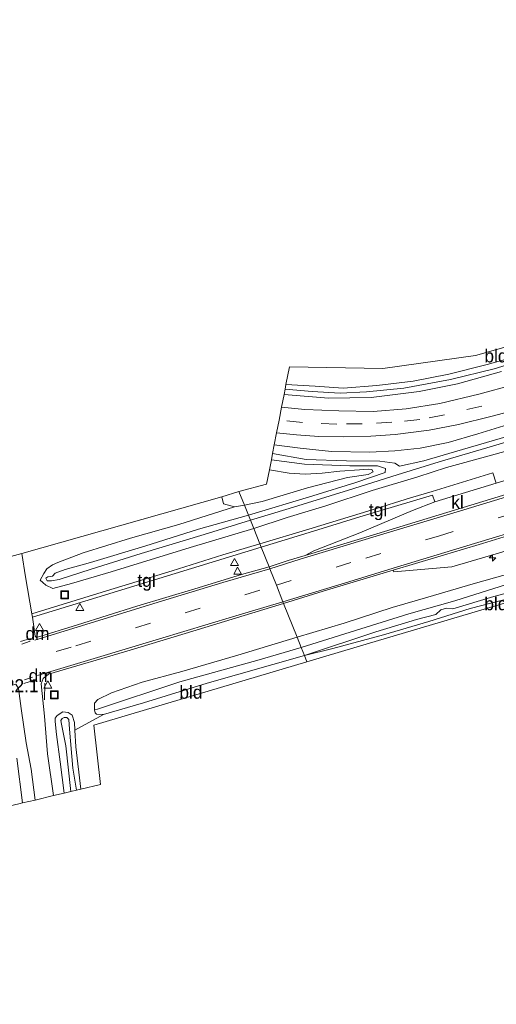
# Model space of a CAD drawing. Header units: metres. Extents: x 232248 to 233905, y 443105 to 443956.
# Tile 16 of 18: x 233491 to 233583, y 443750 to 443940. Entities that reach past the tile are written whole.
import ezdxf
from ezdxf.enums import TextEntityAlignment as Align

# ---------------------------------------------------------------- set-up
doc = ezdxf.new("R2010")
doc.units = ezdxf.units.M
doc.linetypes.add('39strp', pattern=[12, 3, -9])
for name, color, linetype, lineweight in [('as-bs-kilometr', 1, 'Continuous', 18), ('gw-bs-bodemwatergang', 8, 'Continuous', 18), ('gw-bs-insteekwatergang', 8, 'Continuous', 18), ('kd-bs-opnamedtmgrens', 173, 'Continuous', 18), ('mk-bs-39streep 0.15', 8, '39strp', 18), ('mk-bs-haaientd', 8, 'haaitd', 18), ('mk-bs-streep 0.15', 8, 'Continuous', 18), ('og-b5-grond_ingericht', 8, 'Continuous', 18), ('og-bs-hulpgeometrie', 53, 'Continuous', 18), ('og-bs-terreinafscheiding', 253, 'Continuous', 18), ('vh-b5-verh_soort', 8, 'Continuous', 18), ('wh-bs-greppel', 8, 'greppel', 18), ('wh-bs-put', 8, 'Continuous', 18), ('wh-bs-waterlijn', 8, 'Continuous', 18), ('wm-bs-schrikhek', 8, 'Continuous', 18), ('wm-bs-verkeersbord', 8, 'Continuous', 18)]:
    doc.layers.add(name, color=color, linetype=linetype, lineweight=lineweight)
doc.styles.add('rtw_iso', font='iso-rtw.shx')
doc.linetypes.add('greppel', pattern='A,25.5,-0.01,[14,RTW.shx,S=1,R=0,X=0,Y=0],1,[14,RTW.shx,S=1,R=0,X=0,Y=0],1,[14,RTW.shx,S=1,R=0,X=0,Y=0],1,[14,RTW.shx,S=1,R=0,X=0,Y=0],1,[14,RTW.shx,S=1,R=0,X=0,Y=0],0.5,-0.01', length=30.02)
doc.linetypes.add('haaitd', pattern='A,0,-0.25,[25,RTW.shx,S=0.1,R=180,X=0,Y=0],-0.75', length=1)

# ---------------------------------------------------------------- blocks, each defined once
blk = doc.blocks.new('dtbattr-l')
at = {"style": 'rtw_iso'}
blk.add_attdef('TAG', (0, 0), '', height=2.5, dxfattribs=at)
blk = doc.blocks.new('dtbattr')
at = {"style": 'rtw_iso'}
blk.add_attdef('TAG', (0.59, 0.87), '', height=2.5, dxfattribs=at)
blk = doc.blocks.new('hecto')
for p, q in [((0, 0.625), (-0.625, 0)), ((0, -0.625), (0, 0.625)), ((-0.625, 0), (0.625, 0)), ((0.625, 0), (0, -0.625))]:
    blk.add_line(p, q)
blk = doc.blocks.new('verkeersbord')
for p, q in [((0, 0.75), (-0.75, -0.625)), ((0.75, -0.625), (0, 0.75)), ((-0.75, -0.625), (0.75, -0.625))]:
    blk.add_line(p, q)
blk = doc.blocks.new('put')
for p, q in [((0.75, 0.75), (-0.75, 0.75)), ((-0.75, 0.75), (-0.75, -0.75)), ((0.75, -0.75), (0.75, 0.75)), ((-0.75, -0.75), (0.75, -0.75))]:
    blk.add_line(p, q)
blk.add_lwpolyline([(-0.625, 0.625), (0.625, 0.625), (0.625, -0.625), (-0.625, -0.625)], close=True)
blk = doc.blocks.new('dtbattr-r')
at = {"style": 'rtw_iso'}
blk.add_attdef('TAG', text='', height=2.5, dxfattribs=at).set_placement((0, 0), align=Align.MIDDLE_CENTER)

msp = doc.modelspace()

# ---------------------------------------------------------------- linework, layer by layer
at = {"layer": 'gw-bs-bodemwatergang'}
for points in [[(233564.31, 443853.63, 18.69), (233569.04, 443854.64, 18.69), (233576.48, 443856.81, 18.69), (233586.81, 443859.84, 18.69), (233594.88, 443862.45, 18.69), (233597.06, 443863.11, 18.54)], [(233597.53, 443862.05, 18.54), (233589.83, 443859.78, 18.54), (233582.24, 443857.48, 18.65), (233571.94, 443854.43, 18.68), (233563.89, 443851.95, 18.71), (233554.49, 443849.01, 18.75), (233543.1, 443845.5, 18.79), (233535.63, 443843.23, 18.78)], [(233539.9, 443856.07, 18.89), (233546.35, 443854.93, 18.89), (233554.11, 443854.63, 18.89), (233560.54, 443854.59, 18.77), (233563.4, 443854.21, 18.77), (233564.31, 443853.63, 18.69)], [(233561.57, 443852.38, 18.69), (233561.61, 443853.17, 18.73), (233560.11, 443853.71, 18.77), (233554.78, 443853.68, 18.77), (233546.03, 443854.03, 18.89), (233539.66, 443854.86, 18.89)], [(233535.26, 443844.16, 18.69), (233547.62, 443847.94, 18.69), (233555.9, 443850.49, 18.69), (233561.57, 443852.38, 18.69)], [(233535.26, 443844.16, 18.69), (233525.62, 443841.48, 18.69), (233515.31, 443838.2, 18.69), (233504.86, 443835.1, 18.69), (233499.96, 443833.76, 18.69), (233498.02, 443833.04, 18.69), (233497.52, 443832.47, 18.69), (233496.64, 443832.3, 18.69), (233496.23, 443832.04, 19.02), (233496.48, 443831.55, 19.01), (233497.35, 443831.56, 19.01), (233498.81, 443831.82, 18.91), (233504.97, 443833.82, 18.88), (233514.59, 443836.79, 18.85), (233526.76, 443840.46, 18.81), (233535.63, 443843.23, 18.78)]]:
    msp.add_polyline3d(points, dxfattribs=at)
at = {"layer": 'gw-bs-insteekwatergang'}
for points in [[(233542.47, 443869.34, 19.83), (233548.11, 443869.01, 19.88), (233553.5, 443868.65, 19.88), (233559.99, 443869.17, 19.88), (233566.97, 443869.98, 19.89), (233573.8, 443871.33, 19.89), (233581.21, 443873.19, 19.86), (233588.34, 443875.18, 19.89)], [(233583.94, 443871.85, 19.95), (233575.49, 443869.49, 20.02), (233568.12, 443868.01, 19.98), (233558.86, 443866.87, 19.98), (233550.64, 443866.72, 20.04), (233542.1, 443867.43, 20.09)], [(233540.21, 443857.71, 20.14), (233545.23, 443857.08, 20.14), (233551.26, 443856.45, 20.18), (233558.63, 443856.34, 20.22), (233563.41, 443856.55, 20.27), (233568.28, 443857.08, 20.27), (233573.7, 443858.21, 20.19), (233579.4, 443859.86, 20.15), (233586.89, 443862.18, 20.16)], [(233590.35, 443858.07, 20.06), (233581.58, 443855.64, 19.95), (233573.4, 443853.35, 19.93), (233567.83, 443851.56, 20.14), (233559.05, 443848.95, 20.13), (233550.16, 443845.97, 20.06), (233542.68, 443843.72, 20.02), (233536.27, 443841.61, 20)], [(233539.28, 443852.91, 20.25), (233543.06, 443852.28, 20.25), (233546.17, 443852.09, 20.2), (233549.47, 443852.3, 20.01), (233552.83, 443852.67, 19.95), (233556.62, 443852.92, 19.86), (233558.27, 443853.07, 19.84), (233559.03, 443852.99, 19.84), (233559.23, 443852.53, 19.84), (233558.32, 443852.05, 19.93), (233554.3, 443851.42, 20), (233546.6, 443849.48, 20.16), (233537.91, 443846.82, 20.23), (233534.49, 443846.09, 20.06)], [(233536.27, 443841.61, 20), (233524.02, 443837.96, 20), (233508.86, 443833.27, 20.11), (233501.22, 443831.04, 20.05), (233497.62, 443830.09, 20.05), (233496.25, 443830.73, 20.04), (233495.66, 443831.21, 20), (233495.19, 443831.69, 20.02), (233495.85, 443832.98, 20.02), (233496.45, 443833.88, 20.02), (233497.55, 443834.64, 20.02), (233498.54, 443835.07, 20.02), (233503.42, 443836.94, 20.12), (233512.53, 443839.74, 20.08), (233521.86, 443842.38, 20.05), (233532.54, 443845.79, 20.06), (233534.49, 443846.09, 20.06)], [(233544.63, 443820.67, 20.12), (233553.67, 443823.41, 20.18), (233562.89, 443826.4, 20.18), (233569.79, 443828.41, 20.21), (233578.49, 443830.99, 20.22), (233588.34, 443833.74, 20.31)], [(233591.47, 443830.93, 20.12), (233582.46, 443828.55, 20.05), (233574.56, 443826.18, 20.11), (233573.37, 443826.26, 20.11), (233572.29, 443825.95, 20.07), (233571.34, 443825.09, 20.03), (233567.62, 443824.12, 20.03), (233559.8, 443821.72, 20), (233546.02, 443817.19, 19.97)], [(233544.63, 443820.67, 20.12), (233533.24, 443817.24, 20.17), (233522.46, 443814.08, 20.17), (233514.77, 443812.01, 20.13), (233508.91, 443810.01, 20.12), (233506.24, 443808.71, 20.07), (233505.6, 443808.02, 20.06), (233505.62, 443806.72, 19.98), (233505.75, 443806.11, 19.99), (233506.01, 443805.84, 20), (233507.34, 443805.79, 20.03), (233515.04, 443808.08, 20.07), (233527.31, 443811.82, 20.02), (233546.02, 443817.19, 19.97)], [(233499.81, 443790.66, 19.89), (233499.02, 443796.71, 19.94), (233498.3, 443801.97, 20), (233498.08, 443804.43, 20), (233498.06, 443805.08, 20.01), (233498.46, 443805.62, 20.01), (233499.54, 443806.35, 19.95), (233500.55, 443806.18, 19.95), (233501.29, 443805.65, 19.95), (233501.76, 443804.26, 19.95), (233501.84, 443802.81, 19.95), (233502.03, 443799.56, 19.93), (233503.01, 443791.42, 19.87)], [(233490.64, 443797.41, 19.96), (233491.77, 443788.77, 19.96)]]:
    msp.add_polyline3d(points, dxfattribs=at)
at = {"layer": 'kd-bs-opnamedtmgrens'}
for points in [[(233905.15, 443924.44, 19.67), (233767.9, 443882.37, 19.77), (233684.58, 443856.82, 19.83), (233707.03, 443834.78, 19.78), (233705, 443833.35, 19.86), (233703.4, 443832.23, 19.91), (233702.38, 443831.51, 19.07), (233700.94, 443830.49, 19.03), (233699.81, 443829.7, 18.18), (233692.15, 443824.3, 18.18), (233690.58, 443823.2, 19.09), (233688.96, 443822.06, 19.22), (233687.79, 443821.23, 19.53), (233686.17, 443820.09, 19.67), (233659.75, 443849.67, 20.39), (233622.86, 443838.62, 20.43), (233619.73, 443837.76, 20.38), (233611.82, 443835.35, 20.11), (233556.2, 443818.84, 20.12), (233546.52, 443815.98, 19.97)], [(233533.42, 443848.72, 20.31), (233538.75, 443850.17, 20.31), (233539.28, 443852.91, 20.25), (233539.66, 443854.86, 18.89), (233539.9, 443856.07, 18.89), (233540.21, 443857.71, 20.14), (233540.67, 443860.06, 20.36), (233541.14, 443862.49, 20.35), (233541.63, 443864.98, 20.26), (233542.1, 443867.43, 20.09), (233542.3, 443868.45, 19.51), (233542.47, 443869.34, 19.83), (233543.14, 443872.76, 19.83), (233561.12, 443872.43, 19.83), (233578.94, 443874.95, 19.83), (233604.99, 443882.34, 19.83)], [(233212.86, 443750, 20.19), (233243.55, 443759.3, 20.07), (233367.24, 443796.48, 20.1), (233406.59, 443808.28, 20.06), (233408.54, 443808.83, 20.37), (233411.28, 443809.69, 20.38), (233412.7, 443810.15, 19.93), (233465.53, 443826.77, 20.11), (233484.38, 443832.69, 20.11), (233484.69, 443834.87, 20.11), (233486.84, 443835.48, 20.21), (233487.64, 443835.71, 20.21), (233491.64, 443836.84, 20.21), (233530.11, 443847.72, 20.33), (233533.42, 443848.72, 20.31)], [(233546.52, 443815.98, 19.97), (233505.47, 443803.78, 20.12), (233506.77, 443792.3, 20.02), (233503.01, 443791.42, 19.87), (233502.16, 443791.22, 18.82), (233501.04, 443790.95, 18.82), (233499.81, 443790.66, 19.89), (233497.76, 443790.18, 20.11), (233494.2, 443789.34, 20.07), (233491.77, 443788.77, 19.96), (233491.08, 443788.61, 19.18), (233490.23, 443788.41, 19.18), (233489.17, 443788.16, 20.04), (233484.59, 443787.09, 20.04), (233483.55, 443794.65, 20.04), (233380.86, 443763.32, 19.99), (233350.08, 443753.83, 19.99), (233337.03, 443750, 20.01)]]:
    msp.add_polyline3d(points, dxfattribs=at)
at = {"layer": 'mk-bs-39streep 0.15'}
for points in [[(233540.62, 443830.71, 20.69), (233557.86, 443835.93, 20.7), (233571.81, 443840.16, 20.73), (233594.87, 443847.17, 20.75), (233608.45, 443851.24, 20.73), (233631.1, 443858.1, 20.68), (233653.1, 443864.77, 20.63), (233676.08, 443871.73, 20.63), (233689.81, 443875.9, 20.56), (233715.49, 443883.68, 20.59), (233734.84, 443889.56, 20.59), (233749.17, 443893.88, 20.59), (233773.38, 443901.23, 20.53), (233790.89, 443906.48, 20.5), (233815.58, 443914, 20.45), (233837.36, 443920.68, 20.61), (233859.49, 443927.4, 20.46), (233881.79, 443934.16, 20.57), (233899.96, 443939.6, 20.53)], [(233633.95, 443881.24, 20.23), (233625.3, 443878.62, 20.28), (233613.79, 443875.16, 20.3), (233603.09, 443871.9, 20.33), (233595.43, 443869.6, 20.33), (233587.53, 443867.29, 20.33), (233580.2, 443865.2, 20.34), (233573, 443863.51, 20.4), (233568.25, 443862.62, 20.4), (233562.88, 443862.08, 20.4), (233557.13, 443861.78, 20.35), (233552.25, 443861.73, 20.35), (233545.65, 443862.02, 20.35), (233541.14, 443862.49, 20.35)], [(233274.05, 443750, 20.75), (233282.73, 443752.63, 20.73), (233294.86, 443756.34, 20.66), (233317.67, 443763.25, 20.68), (233330.12, 443767.02, 20.64), (233340.99, 443770.21, 20.66), (233361.63, 443776.54, 20.66), (233373.11, 443780.05, 20.66), (233386.18, 443783.97, 20.66), (233406.34, 443790.07, 20.66), (233420.27, 443794.28, 20.64), (233439.93, 443800.28, 20.64), (233463.66, 443807.44, 20.64), (233486.78, 443814.44, 20.6), (233502.01, 443819.05, 20.6), (233523.08, 443825.39, 20.6), (233540.62, 443830.71, 20.69)], [(233491.65, 443819.38, 20.58), (233493.21, 443819.91, 20.58)], [(233493.7, 443812.97, 20.55), (233492.15, 443812.49, 20.55)]]:
    msp.add_polyline3d(points, dxfattribs=at)
at = {"layer": 'mk-bs-haaientd'}
for points in [[(233491.36, 443819.85, 20.47), (233493.3, 443820.44, 20.47)], [(233491.99, 443811.77, 20.52), (233493.9, 443812.33, 20.51)]]:
    msp.add_polyline3d(points, dxfattribs=at)
at = {"layer": 'mk-bs-streep 0.15'}
for points in [[(233620.01, 443858.34, 20.59), (233592.31, 443849.96, 20.58), (233576.68, 443845.22, 20.67), (233561.95, 443840.77, 20.66), (233545.23, 443835.72, 20.61), (233539.36, 443833.88, 20.64)], [(233541.89, 443827.53, 20.58), (233553.96, 443831.19, 20.62), (233563.73, 443834.15, 20.6), (233576.66, 443838.09, 20.6), (233591.09, 443842.49, 20.6), (233607.2, 443847.34, 20.59), (233622.4, 443851.93, 20.54)], [(233539.36, 443833.88, 20.64), (233530.35, 443831.2, 20.49), (233517.87, 443827.41, 20.52), (233506.48, 443823.94, 20.54), (233494.14, 443820.11, 20.54)], [(233494.65, 443813.29, 20.54), (233505.56, 443816.59, 20.55), (233518.13, 443820.36, 20.55), (233532.17, 443824.63, 20.5), (233541.89, 443827.53, 20.58)]]:
    msp.add_polyline3d(points, dxfattribs=at)
at = {"layer": 'og-b5-grond_ingericht'}
msp.add_polyline3d([(233588.34, 443875.18, 19.89), (233581.21, 443873.19, 19.86), (233573.8, 443871.33, 19.89), (233566.97, 443869.98, 19.89), (233559.99, 443869.17, 19.88), (233553.5, 443868.65, 19.88), (233548.11, 443869.01, 19.88), (233542.47, 443869.34, 19.83), (233543.14, 443872.76, 19.83), (233561.12, 443872.43, 19.83), (233578.94, 443874.95, 19.83), (233604.99, 443882.34, 19.83)], dxfattribs=at)
for points in [[(233619.73, 443837.76, 20.38), (233611.82, 443835.35, 20.11), (233556.2, 443818.84, 20.12), (233546.52, 443815.98, 19.97), (233546.02, 443817.19, 19.97), (233551.5, 443818.49, 20.22), (233561.24, 443821.12, 20.23), (233569.98, 443823.69, 20.22), (233577.94, 443826.21, 20.16), (233586.4, 443828.43, 20.13), (233597.6, 443831.76, 20.13), (233607.51, 443834.88, 20.15), (233614.94, 443837.19, 20.15), (233618.68, 443838.5, 20.2), (233619.41, 443838.73, 20.23)], [(233501.84, 443802.81, 19.95), (233507.34, 443805.79, 20.03), (233515.04, 443808.08, 20.07), (233527.31, 443811.82, 20.02), (233546.02, 443817.19, 19.97), (233546.52, 443815.98, 19.97), (233505.47, 443803.78, 20.12), (233506.77, 443792.3, 20.02), (233503.01, 443791.42, 19.87), (233502.03, 443799.56, 19.93)]]:
    msp.add_polyline3d(points, close=True, dxfattribs=at)
at = {"layer": 'og-bs-hulpgeometrie'}
for points in [[(233533.42, 443848.72, 20.31), (233534.49, 443846.09, 20.06), (233535.26, 443844.16, 18.69), (233535.63, 443843.23, 18.78), (233536.27, 443841.61, 20), (233537.44, 443838.7, 20.33), (233537.69, 443838.05, 20.37), (233539.22, 443834.23, 20.57), (233539.36, 443833.88, 20.64), (233540.62, 443830.71, 20.69), (233541.89, 443827.53, 20.58), (233542.03, 443827.17, 20.4), (233544.63, 443820.67, 20.12), (233545.42, 443818.68, 19.26), (233546.02, 443817.19, 19.97), (233546.52, 443815.98, 19.97)], [(233505.62, 443806.72, 19.98), (233506.23, 443806.86, 19.1)]]:
    msp.add_polyline3d(points, dxfattribs=at)
at = {"layer": 'og-bs-terreinafscheiding'}
for points in [[(233539.22, 443834.23, 20.57), (233542.91, 443835.46, 20.52), (233546.15, 443836.4, 20.53), (233557.02, 443839.69, 20.54), (233567.34, 443842.82, 20.54), (233578.07, 443846.13, 20.6), (233587.92, 443849.11, 20.6), (233595.12, 443851.23, 20.58), (233604.85, 443854.16, 20.54), (233615.07, 443857.26, 20.57), (233619.54, 443858.66, 20.54), (233622.82, 443859.66, 20.54), (233635.02, 443863.26, 20.51), (233646.07, 443866.67, 20.51), (233657.8, 443870.21, 20.53), (233672.3, 443874.59, 20.46), (233684.34, 443878.28, 20.47), (233696.32, 443881.93, 20.44), (233714.56, 443887.36, 20.44)], [(233541.63, 443864.98, 20.26), (233546.1, 443864.53, 20.26), (233552.65, 443864.3, 20.26), (233559.28, 443864.16, 20.27), (233565.64, 443864.64, 20.3), (233572.07, 443865.71, 20.3), (233579.58, 443867.51, 20.3), (233586.18, 443869.27, 20.3), (233592.47, 443871.16, 20.26), (233600.33, 443873.58, 20.23), (233608.4, 443876.03, 20.23), (233615.64, 443878.24, 20.23), (233623.27, 443880.54, 20.18), (233629.59, 443882.46, 20.19), (233631.36, 443883.04, 20.21), (233631.92, 443883.35, 20.2)], [(233636.14, 443878.97, 20.24), (233635.68, 443879.01, 20.19), (233627.39, 443876.71, 20.17), (233621.32, 443874.9, 20.19), (233611.91, 443872.04, 20.21), (233602.54, 443869.1, 20.21), (233594.17, 443866.65, 20.21), (233587.04, 443864.55, 20.21), (233581.92, 443863.16, 20.21), (233575.66, 443861.62, 20.3), (233570.06, 443860.54, 20.32), (233563.49, 443859.71, 20.34), (233558.8, 443859.41, 20.34), (233553.48, 443859.28, 20.34), (233548.77, 443859.36, 20.34), (233544.48, 443859.68, 20.34), (233540.67, 443860.06, 20.36)], [(233709.84, 443875.99, 20.34), (233704.82, 443875.4, 20.34), (233700.24, 443874.92, 20.39), (233695.65, 443873.76, 20.41), (233682.59, 443869.82, 20.45), (233669.04, 443865.63, 20.49), (233653.83, 443860.95, 20.52), (233640.46, 443856.96, 20.52), (233625.56, 443852.37, 20.52), (233622.09, 443851.34, 20.52), (233620.83, 443851.04, 20.52), (233599.49, 443844.63, 20.52), (233580.31, 443838.73, 20.55), (233563.1, 443833.63, 20.51), (233549.66, 443829.57, 20.51), (233542.03, 443827.17, 20.4)], [(233582.96, 443850.35, 20.64), (233591.18, 443852.83, 20.61), (233604.85, 443854.16, 20.54)], [(233537.44, 443838.7, 20.33), (233546.88, 443841.5, 20.38), (233559.08, 443845.21, 20.41), (233566.43, 443847.54, 20.46), (233570.61, 443848.73, 20.48), (233582.27, 443852.33, 20.53), (233582.96, 443850.35, 20.64)], [(233582.96, 443850.35, 20.64), (233571.11, 443846.74, 20.54), (233566.85, 443845.09, 20.64), (233556.67, 443840.8, 20.62), (233547.81, 443837.3, 20.61), (233546.15, 443836.4, 20.53)], [(233532.54, 443845.79, 20.06), (233530.48, 443846.37, 20.28), (233530.11, 443847.72, 20.33)], [(233571.11, 443846.74, 20.54), (233570.68, 443848.04, 20.53), (233556.7, 443843.85, 20.41), (233546.94, 443840.83, 20.39), (233537.69, 443838.05, 20.37)], [(233493.59, 443825.21, 20.36), (233507.91, 443829.62, 20.36), (233520.58, 443833.5, 20.31), (233530.33, 443836.55, 20.22), (233537.44, 443838.7, 20.33)], [(233537.69, 443838.05, 20.37), (233528.26, 443835.16, 20.23), (233517.17, 443831.74, 20.26), (233506.09, 443828.34, 20.29), (233493.68, 443824.53, 20.37)], [(233546.02, 443817.19, 19.97), (233551.5, 443818.49, 20.22), (233561.24, 443821.12, 20.23), (233569.98, 443823.69, 20.22), (233577.94, 443826.21, 20.16), (233586.4, 443828.43, 20.13), (233597.6, 443831.76, 20.13), (233607.51, 443834.88, 20.15), (233614.94, 443837.19, 20.15), (233618.68, 443838.5, 20.2)], [(233491.64, 443836.84, 20.21), (233492.36, 443832.3, 20.24), (233493.59, 443825.21, 20.36), (233493.68, 443824.53, 20.37), (233494.18, 443820.91, 20.44), (233494.45, 443820.66, 20.44), (233502.36, 443823.09, 20.45), (233513.76, 443826.67, 20.45), (233524.95, 443830.03, 20.44), (233533.89, 443832.75, 20.48), (233539.22, 443834.23, 20.57)], [(233582.96, 443836.72, 20.53), (233574.38, 443834.24, 20.48), (233563.21, 443833.25, 20.48), (233563.1, 443833.63, 20.51)], [(233542.03, 443827.17, 20.4), (233524.55, 443821.88, 20.46), (233512.5, 443818.21, 20.51), (233496.79, 443813.57, 20.54), (233495.76, 443812.75, 20.51), (233495.33, 443811.72, 20.51), (233495.98, 443805.51, 20.27), (233496.56, 443798.24, 20.07), (233497.76, 443790.18, 20.11)], [(233494.2, 443789.34, 20.07), (233493.43, 443795.28, 20.12), (233492.46, 443800.35, 20.12), (233491.49, 443806.97, 20.36), (233490.98, 443810.83, 20.4), (233490.47, 443811.64, 20.45), (233479.85, 443808.45, 20.54), (233467.2, 443804.61, 20.53), (233458.47, 443801.92, 20.5), (233449.1, 443799.09, 20.5), (233435.9, 443795.04, 20.48), (233421.89, 443790.75, 20.5), (233410.24, 443787.24, 20.55), (233397.73, 443783.51, 20.54), (233385.22, 443779.74, 20.52), (233374.68, 443776.49, 20.52), (233356.21, 443770.86, 20.52), (233338.06, 443765.28, 20.5), (233321.68, 443760.43, 20.5), (233306.28, 443755.79, 20.5), (233287.4, 443750, 20.48)], [(233501.84, 443802.81, 19.95), (233507.34, 443805.79, 20.03)]]:
    msp.add_polyline3d(points, dxfattribs=at)
at = {"layer": 'vh-b5-verh_soort'}
for points in [[(233587.04, 443864.55, 20.21), (233581.92, 443863.16, 20.21), (233575.66, 443861.62, 20.3), (233570.06, 443860.54, 20.32), (233563.49, 443859.71, 20.34), (233558.8, 443859.41, 20.34), (233553.48, 443859.28, 20.34), (233548.77, 443859.36, 20.34), (233544.48, 443859.68, 20.34), (233540.67, 443860.06, 20.36), (233541.14, 443862.49, 20.35), (233541.63, 443864.98, 20.26), (233546.1, 443864.53, 20.26), (233552.65, 443864.3, 20.26), (233559.28, 443864.16, 20.27), (233565.64, 443864.64, 20.3), (233572.07, 443865.71, 20.3), (233579.58, 443867.51, 20.3), (233586.18, 443869.27, 20.3)], [(233599.49, 443844.63, 20.52), (233580.31, 443838.73, 20.55), (233563.1, 443833.63, 20.51), (233549.66, 443829.57, 20.51), (233542.03, 443827.17, 20.4), (233541.89, 443827.53, 20.58), (233540.62, 443830.71, 20.69), (233539.36, 443833.88, 20.64), (233539.22, 443834.23, 20.57), (233542.91, 443835.46, 20.52), (233546.15, 443836.4, 20.53), (233557.02, 443839.69, 20.54), (233567.34, 443842.82, 20.54), (233578.07, 443846.13, 20.6), (233587.92, 443849.11, 20.6)], [(233487.64, 443835.71, 20.21), (233491.64, 443836.84, 20.21), (233492.36, 443832.3, 20.24), (233493.59, 443825.21, 20.36), (233493.68, 443824.53, 20.37), (233494.18, 443820.91, 20.44), (233494.45, 443820.66, 20.44), (233502.36, 443823.09, 20.45), (233513.76, 443826.67, 20.45), (233524.95, 443830.03, 20.44), (233533.89, 443832.75, 20.48), (233539.22, 443834.23, 20.57), (233539.36, 443833.88, 20.64), (233540.62, 443830.71, 20.69), (233541.89, 443827.53, 20.58), (233542.03, 443827.17, 20.4), (233524.55, 443821.88, 20.46), (233512.5, 443818.21, 20.51), (233496.79, 443813.57, 20.54), (233495.76, 443812.75, 20.51), (233495.33, 443811.72, 20.51), (233495.98, 443805.51, 20.27), (233496.56, 443798.24, 20.07), (233497.76, 443790.18, 20.11), (233494.2, 443789.34, 20.07), (233493.43, 443795.28, 20.12), (233492.46, 443800.35, 20.12), (233491.49, 443806.97, 20.36), (233490.98, 443810.83, 20.4)]]:
    msp.add_polyline3d(points, dxfattribs=at)
for points in [[(233582.96, 443850.35, 20.64), (233591.18, 443852.83, 20.61), (233604.85, 443854.16, 20.54), (233595.12, 443851.23, 20.58), (233587.92, 443849.11, 20.6), (233578.07, 443846.13, 20.6), (233567.34, 443842.82, 20.54), (233557.02, 443839.69, 20.54), (233546.15, 443836.4, 20.53), (233547.81, 443837.3, 20.61), (233556.67, 443840.8, 20.62), (233566.85, 443845.09, 20.64), (233571.11, 443846.74, 20.54)], [(233537.69, 443838.05, 20.37), (233537.44, 443838.7, 20.33), (233546.88, 443841.5, 20.38), (233559.08, 443845.21, 20.41), (233566.43, 443847.54, 20.46), (233570.61, 443848.73, 20.48), (233582.27, 443852.33, 20.53), (233582.96, 443850.35, 20.64), (233571.11, 443846.74, 20.54), (233570.68, 443848.04, 20.53), (233556.7, 443843.85, 20.41), (233546.94, 443840.83, 20.39)], [(233582.96, 443836.72, 20.53), (233574.38, 443834.24, 20.48), (233563.21, 443833.25, 20.48), (233563.1, 443833.63, 20.51), (233580.31, 443838.73, 20.55), (233599.49, 443844.63, 20.52), (233620.83, 443851.04, 20.52), (233618.19, 443849.84, 20.52), (233604.57, 443844.25, 20.46), (233594.76, 443840.26, 20.52)], [(233537.44, 443838.7, 20.33), (233537.69, 443838.05, 20.37), (233528.26, 443835.16, 20.23), (233517.17, 443831.74, 20.26), (233506.09, 443828.34, 20.29), (233493.68, 443824.53, 20.37), (233493.59, 443825.21, 20.36), (233507.91, 443829.62, 20.36), (233520.58, 443833.5, 20.31), (233530.33, 443836.55, 20.22)]]:
    msp.add_polyline3d(points, close=True, dxfattribs=at)
at = {"layer": 'wh-bs-greppel'}
for points in [[(233542.3, 443868.45, 19.51), (233547.5, 443867.99, 19.51), (233552.9, 443867.71, 19.51), (233557.97, 443867.97, 19.53), (233565.16, 443868.67, 19.54), (233574.17, 443870.31, 19.52), (233582.53, 443872.38, 19.5), (233591.52, 443875.13, 19.52), (233597.96, 443877.01, 19.52), (233604.34, 443878.86, 19.46), (233611.18, 443881.04, 19.4), (233617.04, 443882.72, 19.28), (233625.98, 443885.85, 19.06)], [(233545.42, 443818.68, 19.26), (233557.93, 443822.6, 19.29), (233566.11, 443825.19, 19.35), (233574.95, 443827.68, 19.39), (233586.15, 443831.2, 19.39), (233596.71, 443834.53, 19.41), (233605.71, 443837.36, 19.45), (233612.92, 443839.37, 19.39), (233621.2, 443841.73, 19.54)], [(233506.23, 443806.86, 19.1), (233522.07, 443812.07, 19.18), (233537.33, 443816.36, 19.32), (233545.42, 443818.68, 19.26)]]:
    msp.add_polyline3d(points, dxfattribs=at)
at = {"layer": 'wh-bs-waterlijn'}
msp.add_polyline3d([(233501.04, 443790.95, 18.82), (233500.08, 443799.77, 18.82), (233499.27, 443803.97, 18.82), (233499.17, 443804.64, 18.82), (233499.42, 443805.01, 18.82), (233499.81, 443805.25, 18.82), (233500.29, 443805.2, 18.82), (233500.71, 443804.84, 18.82), (233500.82, 443802.99, 18.82), (233501.48, 443795.5, 18.82), (233502.16, 443791.22, 18.82)], dxfattribs=at)
at = {"layer": 'wm-bs-schrikhek'}
msp.add_polyline3d([(233496.02, 443808.6, 20.41), (233496.09, 443811.86, 20.59)], dxfattribs=at)

# ---------------------------------------------------------------- block references
at = {"layer": 'as-bs-kilometr'}
msp.add_blockref('hecto', (233582.24, 443835.95, 20.42), dxfattribs=at)
msp.add_blockref('dtbattr', (233485.91, 443809.23, 20.45), dxfattribs=at).add_auto_attribs({'TAG': '222.1'})
at = {"layer": 'mk-bs-haaientd'}
for p in [(233492.33, 443820.15), (233492.95, 443812.05)]:
    msp.add_blockref('dtbattr-l', p, dxfattribs=at).add_auto_attribs({'TAG': 'dm'})
at = {"layer": 'og-b5-grond_ingericht'}
for p in [(233582.89, 443874.86), (233582.88, 443827.13), (233524.18, 443810.1)]:
    msp.add_blockref('dtbattr-r', p, dxfattribs=at).add_auto_attribs({'TAG': 'bld'})
at = {"layer": 'vh-b5-verh_soort'}
for p, values in [((233575.5, 443846.71), {'TAG': 'kl'}), ((233560.2, 443845.23), {'TAG': 'tgl'}), ((233515.64, 443831.63), {'TAG': 'tgl'})]:
    msp.add_blockref('dtbattr-r', p, dxfattribs=at).add_auto_attribs(values)
at = {"layer": 'wh-bs-put'}
for p in [(233499.88, 443828.84, 20.42), (233497.89, 443809.59, 20.26)]:
    msp.add_blockref('put', p, dxfattribs=at)
at = {"layer": 'wm-bs-verkeersbord'}
for p in [(233532.56, 443835.1, 20.72), (233533.17, 443833.46, 20.79), (233502.79, 443826.45, 20.46), (233495.04, 443822.59, 20.51), (233496.65, 443811.51, 20.53)]:
    msp.add_blockref('verkeersbord', p, dxfattribs=at)

doc.saveas('drawing.dxf')
